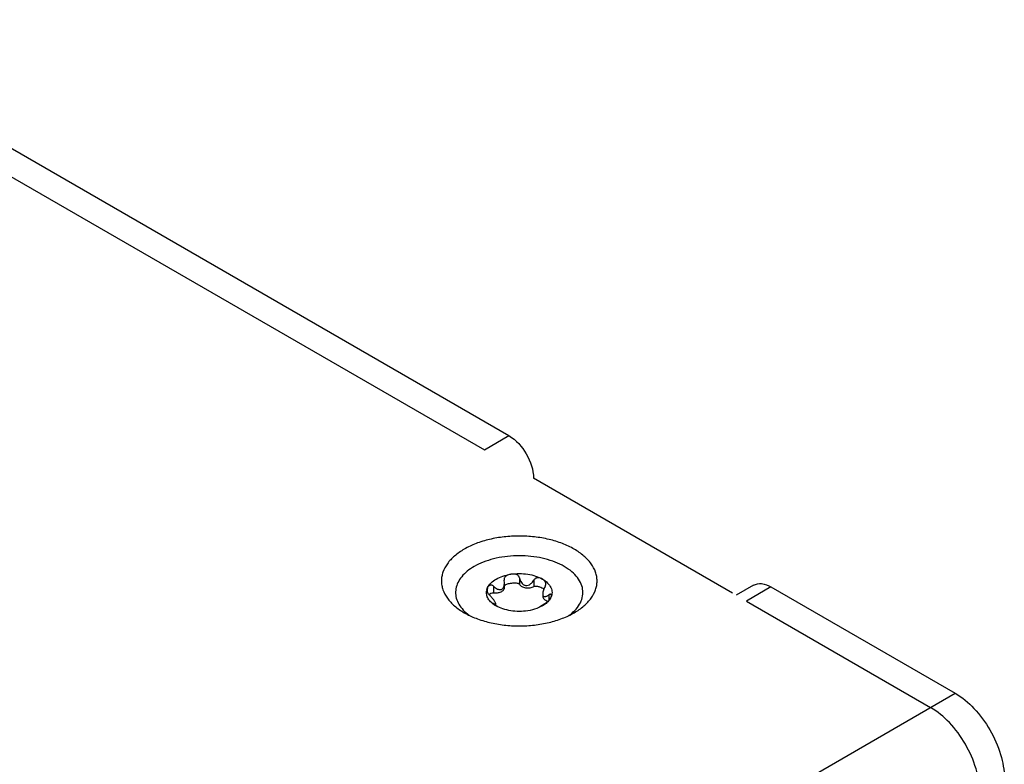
# Model space of a CAD drawing. Header units: inches. Extents: x 0 to 34, y 0 to 22.
# Tile 68 of 71: x 27.9 to 28.9, y 13.3 to 14. Entities that reach past the tile are written whole.
import ezdxf

# ---------------------------------------------------------------- set-up
doc = ezdxf.new("R2010")
doc.units = ezdxf.units.IN
doc.header["$LTSCALE"] = 1.87
doc.header["$MEASUREMENT"] = 0
doc.layers.get('0').update_dxf_attribs({"linetype": 'CONTINUOUS'})

msp = doc.modelspace()

# ---------------------------------------------------------------- linework, layer by layer
at = {"color": 7, "linetype": 'CONTINUOUS'}
for p, q in [((27.69572, 14.00718), (28.41025, 13.59461)), ((28.38589, 13.58055), (28.41025, 13.59461)), ((28.63209, 13.43848), (28.43464, 13.55248)), ((28.39505, 13.44525), (28.39505, 13.43886)), ((28.40544, 13.45204), (28.40552, 13.4513)), ((28.4058, 13.44849), (28.40552, 13.4513)), ((28.40579, 13.44369), (28.40579, 13.44849)), ((28.42072, 13.45365), (28.42072, 13.44726)), ((28.43502, 13.45144), (28.43502, 13.44505)), ((28.65285, 13.4463), (28.6357, 13.4364)), ((28.3883, 13.4417), (28.38909, 13.44392)), ((28.44372, 13.43771), (28.44372, 13.43517)), ((28.44998, 13.43676), (28.44998, 13.43147)), ((28.67007, 13.44459), (28.64572, 13.43053)), ((28.67007, 13.44459), (28.85277, 13.33911)), ((28.39481, 13.42822), (28.39411, 13.4284)), ((28.39481, 13.42822), (28.39481, 13.42763)), ((28.39723, 13.42596), (28.39723, 13.4278)), ((28.4432, 13.42614), (28.44068, 13.42439)), ((28.44345, 13.42579), (28.4407, 13.42438)), ((28.44591, 13.42798), (28.4432, 13.42614)), ((28.44618, 13.42758), (28.44345, 13.42579)), ((27.43874, 12.52266), (28.85277, 13.33911))]:
    msp.add_line(p, q, dxfattribs=at)
at = {"color": 3, "linetype": 'CONTINUOUS'}
for p, q in [((27.67136, 13.99311), (28.38589, 13.58055)), ((28.64572, 13.43053), (28.82841, 13.32504))]:
    msp.add_line(p, q, dxfattribs=at)
at = {"color": 7, "linetype": 'CONTINUOUS'}
for centre, radius, start, end in [((28.39933, 13.43899), 0.01135, 166.15157, 168.94818), ((28.39658, 13.45191), 0.04376, 228.64486, 230.50017), ((28.39887, 13.45472), 0.04738, 230.51474, 234.82893), ((28.44072, 13.45657), 0.04968, 305.17568, 307.26846), ((28.44273, 13.4539), 0.04634, 307.2771, 309.98095)]:
    msp.add_arc(centre, radius, start, end, dxfattribs=at)
for points, knots in [([(28.41025, 13.59461), (28.41748, 13.59044), (28.4289, 13.57726), (28.4346, 13.56077), (28.4346, 13.55242)], [0, 0, 0, 0, 0.500006, 1, 1, 1, 1]), ([(28.47504, 13.41899), (28.47843, 13.42095), (28.48457, 13.42518), (28.49191, 13.43289), (28.49585, 13.44016), (28.49739, 13.44608), (28.49777, 13.4505), (28.49739, 13.45492), (28.49585, 13.46084), (28.49191, 13.46811), (28.48457, 13.47582), (28.47486, 13.48251), (28.46314, 13.48796), (28.44984, 13.49201), (28.43544, 13.4945), (28.42048, 13.49534), (28.40552, 13.4945), (28.39112, 13.49201), (28.37782, 13.48796), (28.36965, 13.48416), (28.36591, 13.482)], [0, 0, 0, 0, 0.06036, 0.114358, 0.162927, 0.185899, 0.208445, 0.230991, 0.253963, 0.302532, 0.35653, 0.41689, 0.483455, 0.555278, 0.630877, 0.708445, 0.786013, 0.861612, 0.933435, 1, 1, 1, 1]), ([(28.36591, 13.482), (28.36252, 13.48005), (28.35638, 13.47582), (28.34904, 13.46811), (28.3451, 13.46084), (28.34356, 13.45491), (28.34319, 13.4505), (28.34357, 13.44608), (28.3451, 13.44015), (28.34904, 13.43289), (28.35638, 13.42518), (28.36253, 13.42095), (28.36592, 13.41899)], [0, 0, 0, 0, 0.144785, 0.274307, 0.390807, 0.445907, 0.499989, 0.554071, 0.609173, 0.725678, 0.855208, 1, 1, 1, 1]), ([(28.47251, 13.41839), (28.4746, 13.42015), (28.47829, 13.42386), (28.48219, 13.43035), (28.48393, 13.43725), (28.48337, 13.44424), (28.48056, 13.45097), (28.4757, 13.45718), (28.46901, 13.46272), (28.46073, 13.46743), (28.45111, 13.47118), (28.44048, 13.47387), (28.42919, 13.47539), (28.41761, 13.47569), (28.40612, 13.47478), (28.39511, 13.47268), (28.38494, 13.46946), (28.37869, 13.46651), (28.37582, 13.46485)], [0, 0, 0, 0, 0.054514, 0.103741, 0.14947, 0.19442, 0.241546, 0.293171, 0.350558, 0.413964, 0.482869, 0.556202, 0.63252, 0.710159, 0.787363, 0.862403, 0.933707, 1, 1, 1, 1]), ([(28.37582, 13.46485), (28.37339, 13.46344), (28.36893, 13.46044), (28.36339, 13.45507), (28.35948, 13.44919), (28.35735, 13.44292), (28.35716, 13.43649), (28.3589, 13.43017), (28.36247, 13.42419), (28.36579, 13.42071), (28.36766, 13.41906)], [0, 0, 0, 0, 0.149362, 0.285023, 0.408283, 0.522479, 0.632921, 0.745886, 0.866988, 1, 1, 1, 1]), ([(28.3975, 13.45233), (28.39962, 13.45356), (28.40438, 13.4556), (28.40941, 13.45677), (28.41207, 13.45719)], [0, 0, 0, 0, 0.477388, 1, 1, 1, 1]), ([(28.41207, 13.45719), (28.4113, 13.45707), (28.40981, 13.45672), (28.40806, 13.45593), (28.40685, 13.45504), (28.40609, 13.4542), (28.40557, 13.45319), (28.40545, 13.45243), (28.40545, 13.45204)], [0, 0, 0, 0, 0.255133, 0.504723, 0.627908, 0.750456, 0.873864, 1, 1, 1, 1]), ([(28.41207, 13.45719), (28.41484, 13.45762), (28.42048, 13.45803), (28.42879, 13.45742), (28.43657, 13.4556), (28.44133, 13.45356), (28.44345, 13.45233)], [0, 0, 0, 0, 0.261231, 0.522456, 0.772024, 1, 1, 1, 1]), ([(28.42072, 13.45365), (28.42064, 13.45407), (28.42033, 13.45488), (28.41947, 13.45587), (28.41837, 13.45657), (28.41675, 13.45715), (28.41461, 13.45744), (28.4129, 13.45731), (28.41207, 13.45719)], [0, 0, 0, 0, 0.124252, 0.249241, 0.374987, 0.501039, 0.751829, 1, 1, 1, 1]), ([(28.38909, 13.44392), (28.38987, 13.4456), (28.39234, 13.44888), (28.39563, 13.45125), (28.3975, 13.45233)], [0, 0, 0, 0, 0.462863, 1, 1, 1, 1]), ([(28.39505, 13.44525), (28.39476, 13.44553), (28.39415, 13.446), (28.39312, 13.44638), (28.39214, 13.44641), (28.39103, 13.4461), (28.3899, 13.4453), (28.38931, 13.44439), (28.38909, 13.44392)], [0, 0, 0, 0, 0.165468, 0.313412, 0.444096, 0.563129, 0.783865, 1, 1, 1, 1]), ([(28.39505, 13.44525), (28.39565, 13.44467), (28.39688, 13.44361), (28.39862, 13.44257), (28.40008, 13.44205), (28.40117, 13.44187), (28.40226, 13.44195), (28.40294, 13.4422), (28.40324, 13.44238)], [0, 0, 0, 0, 0.270423, 0.527957, 0.650827, 0.769595, 0.885152, 1, 1, 1, 1]), ([(28.40324, 13.44238), (28.4037, 13.44264), (28.40452, 13.44343), (28.4053, 13.44495), (28.40571, 13.44668), (28.4058, 13.44788), (28.4058, 13.44849)], [0, 0, 0, 0, 0.230953, 0.476952, 0.734871, 1, 1, 1, 1]), ([(28.40577, 13.44595), (28.40594, 13.44615), (28.40638, 13.44651), (28.40743, 13.4471), (28.40895, 13.44768), (28.41091, 13.44817), (28.41299, 13.4485), (28.41513, 13.44866), (28.41726, 13.44861), (28.41899, 13.44834), (28.42016, 13.44788), (28.42061, 13.44749), (28.42072, 13.44726)], [0, 0, 0, 0, 0.050181, 0.105945, 0.227112, 0.355925, 0.489248, 0.625169, 0.761617, 0.893487, 0.952466, 1, 1, 1, 1]), ([(28.42072, 13.45365), (28.42088, 13.4528), (28.42135, 13.45113), (28.42255, 13.44882), (28.42404, 13.44721), (28.42553, 13.44634), (28.42719, 13.44584), (28.42941, 13.4461), (28.43168, 13.44741), (28.43357, 13.44924), (28.43457, 13.45068), (28.43502, 13.45144)], [0, 0, 0, 0, 0.125061, 0.249967, 0.374367, 0.436533, 0.498555, 0.621959, 0.74694, 0.873188, 1, 1, 1, 1]), ([(28.42072, 13.44726), (28.42116, 13.44631), (28.42257, 13.44515), (28.42476, 13.44423), (28.42752, 13.44359), (28.43045, 13.44358), (28.43321, 13.4442), (28.43446, 13.44473), (28.43502, 13.44505)], [0, 0, 0, 0, 0.200285, 0.324188, 0.459287, 0.741052, 0.876435, 1, 1, 1, 1]), ([(28.44345, 13.45233), (28.44283, 13.45269), (28.44148, 13.45329), (28.43961, 13.45361), (28.43805, 13.45351), (28.43687, 13.45316), (28.43579, 13.45248), (28.43524, 13.45181), (28.43502, 13.45144)], [0, 0, 0, 0, 0.229664, 0.470778, 0.597067, 0.727725, 0.862623, 1, 1, 1, 1]), ([(28.43502, 13.44505), (28.43541, 13.44527), (28.43637, 13.44547), (28.43779, 13.44543), (28.43921, 13.44519), (28.44094, 13.4447), (28.44288, 13.44387), (28.44429, 13.443), (28.4449, 13.44252)], [0, 0, 0, 0, 0.128492, 0.267704, 0.403469, 0.533795, 0.778037, 1, 1, 1, 1]), ([(28.44345, 13.45233), (28.44532, 13.45125), (28.44861, 13.44888), (28.45161, 13.44491), (28.45278, 13.44156), (28.45307, 13.43906), (28.45278, 13.43657), (28.45222, 13.43497), (28.45187, 13.43421)], [0, 0, 0, 0, 0.293058, 0.545587, 0.661032, 0.772791, 0.88456, 1, 1, 1, 1]), ([(28.44684, 13.44743), (28.44684, 13.44797), (28.44663, 13.44903), (28.44583, 13.45039), (28.44475, 13.45149), (28.4439, 13.45207), (28.44345, 13.45233)], [0, 0, 0, 0, 0.260933, 0.50693, 0.75116, 1, 1, 1, 1]), ([(28.44615, 13.44501), (28.44546, 13.44385), (28.44458, 13.44204), (28.44388, 13.43955), (28.44373, 13.43831), (28.44373, 13.43772)], [0, 0, 0, 0, 0.521123, 0.77059, 1, 1, 1, 1]), ([(28.44615, 13.44501), (28.44637, 13.44539), (28.44672, 13.44617), (28.44684, 13.44702), (28.44684, 13.44743)], [0, 0, 0, 0, 0.51506, 1, 1, 1, 1]), ([(28.65285, 13.4463), (28.65517, 13.44764), (28.66153, 13.4486), (28.66723, 13.44624), (28.67007, 13.44459)], [0, 0, 0, 0, 0.449167, 1, 1, 1, 1]), ([(28.3975, 13.42579), (28.39588, 13.42673), (28.39298, 13.42877), (28.38968, 13.43257), (28.38819, 13.43618), (28.38791, 13.43906), (28.38805, 13.44047), (28.38818, 13.44116)], [0, 0, 0, 0, 0.292404, 0.549713, 0.779641, 0.889817, 1, 1, 1, 1]), ([(28.38909, 13.44392), (28.38901, 13.44375), (28.38871, 13.44302), (28.38859, 13.44222), (28.38859, 13.44162)], [0, 0, 0, 0, 0.240951, 1, 1, 1, 1]), ([(28.38859, 13.44162), (28.38859, 13.44077), (28.38903, 13.43883), (28.39021, 13.43722), (28.39097, 13.43648)], [0, 0, 0, 0, 0.444907, 1, 1, 1, 1]), ([(28.39047, 13.43703), (28.391, 13.43757), (28.39237, 13.43858), (28.39413, 13.439), (28.39505, 13.43886)], [0, 0, 0, 0, 0.450616, 1, 1, 1, 1]), ([(28.39723, 13.42781), (28.39723, 13.42801), (28.39706, 13.42854), (28.39663, 13.42941), (28.39597, 13.4305), (28.39514, 13.43171), (28.39419, 13.43295), (28.39283, 13.43458), (28.39173, 13.43574), (28.39097, 13.43648)], [0, 0, 0, 0, 0.057012, 0.149742, 0.271653, 0.410548, 0.5571, 0.705939, 1, 1, 1, 1]), ([(28.39505, 13.43886), (28.39633, 13.43867), (28.39887, 13.43864), (28.40186, 13.43939), (28.40382, 13.44047), (28.40491, 13.44142), (28.40562, 13.4425), (28.40579, 13.44331), (28.40579, 13.44369)], [0, 0, 0, 0, 0.299692, 0.580883, 0.704748, 0.814643, 0.911534, 1, 1, 1, 1]), ([(28.44373, 13.43772), (28.44372, 13.43732), (28.44378, 13.43658), (28.44419, 13.43563), (28.44495, 13.43507), (28.44585, 13.43497), (28.44682, 13.43515), (28.44784, 13.43553), (28.44891, 13.43608), (28.44962, 13.43652), (28.44998, 13.43676)], [0, 0, 0, 0, 0.142843, 0.258675, 0.357678, 0.459441, 0.57437, 0.703662, 0.846183, 1, 1, 1, 1]), ([(28.44372, 13.43518), (28.44372, 13.43468), (28.44402, 13.43359), (28.4452, 13.43224), (28.44694, 13.43117), (28.44834, 13.43071), (28.44909, 13.43053)], [0, 0, 0, 0, 0.19873, 0.425496, 0.693339, 1, 1, 1, 1]), ([(28.45237, 13.43609), (28.45236, 13.43632), (28.45232, 13.43666), (28.45209, 13.43704), (28.4517, 13.43732), (28.45111, 13.43731), (28.4505, 13.43707), (28.45016, 13.43687), (28.44998, 13.43676)], [0, 0, 0, 0, 0.209438, 0.304235, 0.399221, 0.63592, 0.801604, 1, 1, 1, 1]), ([(28.45187, 13.43421), (28.45201, 13.43453), (28.45225, 13.43514), (28.45237, 13.43579), (28.45237, 13.43609)], [0, 0, 0, 0, 0.539261, 1, 1, 1, 1]), ([(28.39411, 13.4284), (28.39411, 13.42837), (28.39413, 13.42831), (28.39423, 13.42816), (28.39444, 13.42794), (28.39477, 13.42764), (28.39519, 13.4273), (28.39568, 13.42694), (28.39645, 13.42642), (28.39707, 13.42604), (28.3975, 13.42579)], [0, 0, 0, 0, 0.017902, 0.044777, 0.123689, 0.229366, 0.355395, 0.498057, 0.654557, 1, 1, 1, 1]), ([(28.39481, 13.42822), (28.39512, 13.42805), (28.39557, 13.42782), (28.39615, 13.42758), (28.3965, 13.42747), (28.39679, 13.42741), (28.39703, 13.42743), (28.39721, 13.42758), (28.39723, 13.42773), (28.39723, 13.42781)], [0, 0, 0, 0, 0.379129, 0.535815, 0.667278, 0.771669, 0.85082, 0.917383, 1, 1, 1, 1]), ([(28.42889, 13.42094), (28.42611, 13.42051), (28.42048, 13.42009), (28.41216, 13.42071), (28.40438, 13.42252), (28.39962, 13.42457), (28.3975, 13.42579)], [0, 0, 0, 0, 0.261231, 0.522456, 0.772024, 1, 1, 1, 1]), ([(28.44591, 13.42798), (28.44659, 13.42843), (28.44791, 13.42941), (28.45004, 13.43138), (28.45133, 13.43306), (28.45187, 13.43421)], [0, 0, 0, 0, 0.283401, 0.563926, 1, 1, 1, 1]), ([(28.45187, 13.43421), (28.45128, 13.43295), (28.44962, 13.43048), (28.44742, 13.4285), (28.44618, 13.42758)], [0, 0, 0, 0, 0.472041, 1, 1, 1, 1]), ([(28.36592, 13.41899), (28.36965, 13.41684), (28.37782, 13.41303), (28.39112, 13.40899), (28.40552, 13.4065), (28.42048, 13.40566), (28.43544, 13.4065), (28.44984, 13.40899), (28.46314, 13.41303), (28.47131, 13.41684), (28.47504, 13.41899)], [0, 0, 0, 0, 0.114159, 0.237333, 0.366983, 0.500006, 0.633028, 0.762676, 0.885846, 1, 1, 1, 1]), ([(28.4407, 13.42438), (28.43982, 13.42397), (28.43601, 13.42241), (28.43198, 13.42142), (28.42889, 13.42094)], [0, 0, 0, 0, 0.237717, 1, 1, 1, 1]), ([(28.85277, 13.33911), (28.85968, 13.33511), (28.87277, 13.3241), (28.88805, 13.30322), (28.89849, 13.27956), (28.90149, 13.26271), (28.90149, 13.25473)], [0, 0, 0, 0, 0.237251, 0.500006, 0.762758, 1, 1, 1, 1])]:
    msp.add_open_spline(points, degree=3, knots=knots, dxfattribs=at)
at = {"color": 3, "linetype": 'CONTINUOUS'}
msp.add_open_spline([(28.87713, 13.24066), (28.87713, 13.24865), (28.87413, 13.26549), (28.86369, 13.28916), (28.84841, 13.31003), (28.83532, 13.32105), (28.82841, 13.32504)], degree=3, knots=[0, 0, 0, 0, 0.237242, 0.499994, 0.762749, 1, 1, 1, 1], dxfattribs=at)

doc.saveas('drawing.dxf')
